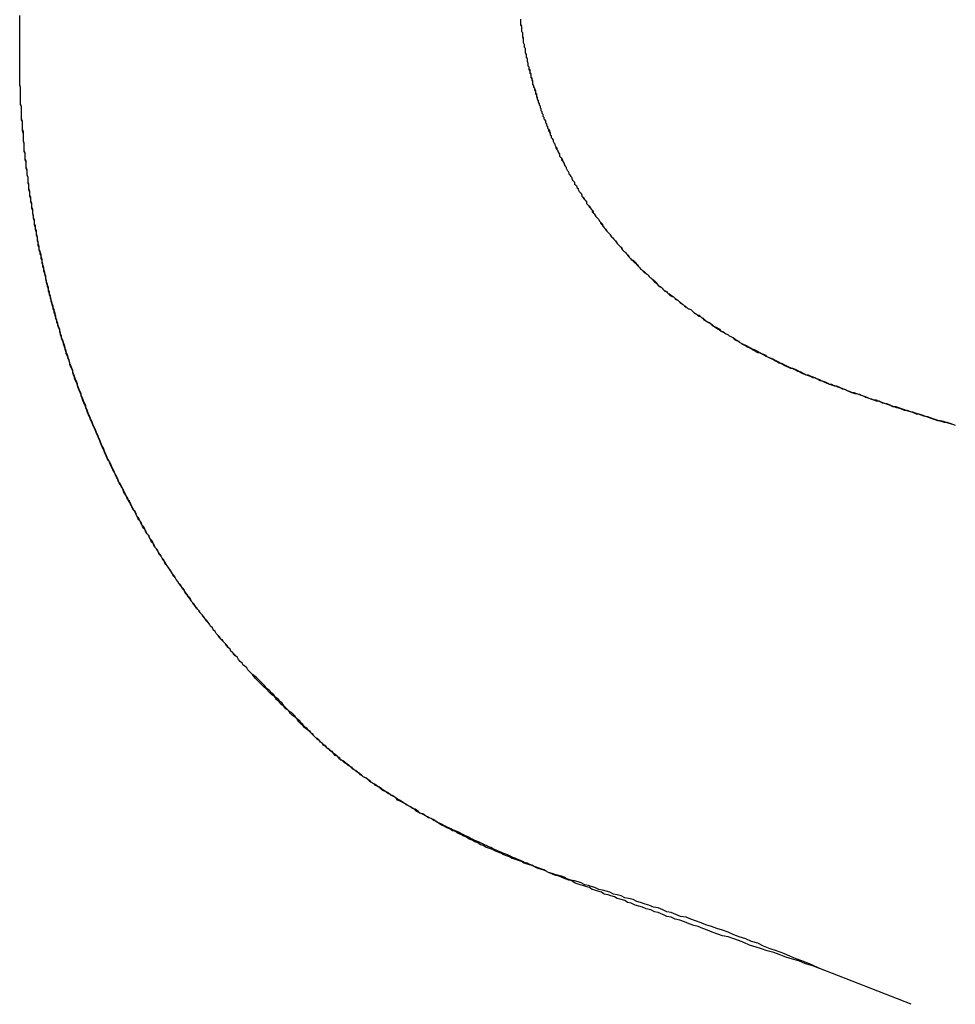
# Model space of a CAD drawing. Extents: x 214 to 2899, y -429 to 1714.
# Tile 51 of 80: x 1049.61 to 1050.61, y 585.23 to 586.29. Entities that reach past the tile are written whole.
import ezdxf

# ---------------------------------------------------------------- set-up
doc = ezdxf.new("R2010")
doc.units = 0
doc.linetypes.add('DURCHGEHEND', pattern=[0])
doc.layers.add('KF_PASSIO_SUB_12_FRONT', color=7, linetype='DURCHGEHEND')

# ---------------------------------------------------------------- blocks, each defined once
blk = doc.blocks.new('KF_PASSIO_SUB_12_FRONT')
at = {"layer": 'KF_PASSIO_SUB_12_FRONT'}
blk.add_line((-174.2042, -297.8945), (-174.3034, -297.8556), dxfattribs=at)
blk.add_line((-174.2042, -297.8945), (-174.3034, -297.8556), dxfattribs=at)
for points in [[(-175.162, -296.864, 0), (-175.162, -296.858, 0), (-175.162, -296.851, 0), (-175.162, -296.845, 0), (-175.162, -296.839, 0), (-175.162, -296.832, 0)], [(-175.162, -296.864, 0), (-175.162, -296.858, 0), (-175.162, -296.852, 0), (-175.162, -296.845, 0), (-175.162, -296.839, 0), (-175.162, -296.833, 0)], [(-174.624, -296.836, 0), (-174.624, -296.838, 0), (-174.624, -296.839, 0), (-174.624, -296.841, 0), (-174.623, -296.843, 0), (-174.623, -296.844, 0), (-174.623, -296.846, 0), (-174.623, -296.847, 0), (-174.623, -296.849, 0), (-174.622, -296.85, 0), (-174.622, -296.852, 0), (-174.622, -296.853, 0), (-174.622, -296.855, 0), (-174.621, -296.857, 0), (-174.621, -296.858, 0), (-174.621, -296.86, 0), (-174.621, -296.861, 0), (-174.62, -296.863, 0), (-174.62, -296.864, 0), (-174.62, -296.866, 0), (-174.619, -296.867, 0), (-174.619, -296.869, 0), (-174.619, -296.871, 0), (-174.619, -296.872, 0), (-174.618, -296.874, 0), (-174.618, -296.875, 0), (-174.618, -296.877, 0), (-174.617, -296.878, 0), (-174.617, -296.88, 0), (-174.617, -296.881, 0), (-174.616, -296.883, 0), (-174.616, -296.884, 0), (-174.616, -296.886, 0), (-174.615, -296.887, 0), (-174.615, -296.889, 0), (-174.614, -296.89, 0), (-174.614, -296.892, 0), (-174.614, -296.894, 0), (-174.613, -296.895, 0), (-174.613, -296.897, 0), (-174.613, -296.898, 0), (-174.612, -296.9, 0), (-174.612, -296.901, 0), (-174.611, -296.903, 0), (-174.611, -296.904, 0), (-174.611, -296.906, 0), (-174.61, -296.907, 0), (-174.61, -296.909, 0), (-174.609, -296.91, 0), (-174.609, -296.912, 0), (-174.608, -296.913, 0), (-174.608, -296.915, 0), (-174.607, -296.916, 0), (-174.607, -296.918, 0), (-174.607, -296.919, 0), (-174.606, -296.921, 0), (-174.606, -296.922, 0), (-174.605, -296.924, 0), (-174.605, -296.925, 0), (-174.604, -296.927, 0), (-174.604, -296.928, 0), (-174.603, -296.929, 0), (-174.603, -296.931, 0), (-174.602, -296.932, 0), (-174.602, -296.934, 0), (-174.601, -296.935, 0), (-174.601, -296.937, 0), (-174.6, -296.938, 0), (-174.6, -296.94, 0), (-174.599, -296.941, 0), (-174.599, -296.943, 0), (-174.598, -296.944, 0), (-174.597, -296.946, 0), (-174.597, -296.947, 0), (-174.596, -296.949, 0), (-174.596, -296.95, 0), (-174.595, -296.951, 0), (-174.595, -296.953, 0), (-174.594, -296.954, 0), (-174.593, -296.956, 0), (-174.593, -296.957, 0), (-174.592, -296.959, 0), (-174.592, -296.96, 0), (-174.591, -296.961, 0), (-174.591, -296.963, 0), (-174.59, -296.964, 0), (-174.589, -296.966, 0), (-174.589, -296.967, 0), (-174.588, -296.969, 0), (-174.587, -296.97, 0), (-174.587, -296.971, 0), (-174.586, -296.973, 0), (-174.585, -296.974, 0), (-174.585, -296.976, 0), (-174.584, -296.977, 0), (-174.584, -296.978, 0), (-174.583, -296.98, 0), (-174.582, -296.981, 0), (-174.582, -296.983, 0), (-174.581, -296.984, 0), (-174.58, -296.985, 0), (-174.579, -296.987, 0), (-174.579, -296.988, 0), (-174.578, -296.99, 0), (-174.577, -296.991, 0), (-174.577, -296.992, 0), (-174.576, -296.994, 0), (-174.575, -296.995, 0), (-174.575, -296.996, 0), (-174.574, -296.998, 0), (-174.573, -296.999, 0), (-174.572, -297.001, 0), (-174.572, -297.002, 0), (-174.571, -297.003, 0), (-174.57, -297.005, 0), (-174.569, -297.006, 0), (-174.569, -297.007, 0), (-174.568, -297.009, 0), (-174.567, -297.01, 0), (-174.566, -297.011, 0), (-174.566, -297.013, 0), (-174.565, -297.014, 0), (-174.564, -297.015, 0), (-174.563, -297.017, 0), (-174.562, -297.018, 0), (-174.562, -297.019, 0), (-174.561, -297.021, 0), (-174.56, -297.022, 0), (-174.559, -297.023, 0), (-174.558, -297.025, 0), (-174.558, -297.026, 0), (-174.557, -297.027, 0), (-174.556, -297.028, 0), (-174.555, -297.03, 0), (-174.554, -297.031, 0), (-174.553, -297.032, 0), (-174.553, -297.034, 0), (-174.552, -297.035, 0), (-174.551, -297.036, 0), (-174.55, -297.037, 0), (-174.549, -297.039, 0), (-174.548, -297.04, 0), (-174.547, -297.041, 0), (-174.547, -297.043, 0), (-174.546, -297.044, 0), (-174.545, -297.045, 0), (-174.544, -297.046, 0), (-174.543, -297.048, 0), (-174.542, -297.049, 0), (-174.541, -297.05, 0), (-174.54, -297.051, 0), (-174.539, -297.053, 0), (-174.538, -297.054, 0), (-174.538, -297.055, 0), (-174.537, -297.056, 0), (-174.536, -297.057, 0), (-174.535, -297.059, 0), (-174.534, -297.06, 0), (-174.533, -297.061, 0), (-174.532, -297.062, 0), (-174.531, -297.064, 0), (-174.53, -297.065, 0), (-174.529, -297.066, 0), (-174.528, -297.067, 0), (-174.527, -297.068, 0), (-174.526, -297.07, 0), (-174.525, -297.071, 0), (-174.524, -297.072, 0), (-174.523, -297.073, 0), (-174.522, -297.074, 0), (-174.521, -297.075, 0), (-174.52, -297.077, 0), (-174.519, -297.078, 0), (-174.518, -297.079, 0), (-174.517, -297.08, 0), (-174.516, -297.081, 0), (-174.515, -297.082, 0), (-174.514, -297.084, 0), (-174.513, -297.085, 0), (-174.512, -297.086, 0), (-174.511, -297.087, 0), (-174.51, -297.088, 0), (-174.509, -297.089, 0), (-174.508, -297.09, 0), (-174.507, -297.092, 0), (-174.506, -297.093, 0), (-174.505, -297.094, 0), (-174.504, -297.095, 0), (-174.503, -297.096, 0), (-174.502, -297.097, 0), (-174.5, -297.098, 0), (-174.499, -297.099, 0), (-174.498, -297.1, 0), (-174.497, -297.102, 0), (-174.496, -297.103, 0), (-174.495, -297.104, 0), (-174.494, -297.105, 0), (-174.493, -297.106, 0), (-174.492, -297.107, 0), (-174.491, -297.108, 0), (-174.489, -297.109, 0), (-174.488, -297.11, 0), (-174.487, -297.111, 0), (-174.486, -297.112, 0), (-174.485, -297.113, 0), (-174.484, -297.114, 0), (-174.483, -297.115, 0), (-174.481, -297.116, 0), (-174.48, -297.117, 0), (-174.479, -297.118, 0), (-174.478, -297.119, 0), (-174.477, -297.121, 0), (-174.476, -297.122, 0), (-174.475, -297.123, 0), (-174.473, -297.124, 0), (-174.472, -297.125, 0), (-174.471, -297.126, 0), (-174.47, -297.127, 0), (-174.469, -297.128, 0), (-174.467, -297.129, 0), (-174.466, -297.13, 0), (-174.465, -297.131, 0), (-174.464, -297.131, 0), (-174.463, -297.132, 0), (-174.461, -297.133, 0), (-174.46, -297.134, 0), (-174.459, -297.135, 0), (-174.458, -297.136, 0), (-174.457, -297.137, 0), (-174.455, -297.138, 0), (-174.454, -297.139, 0), (-174.453, -297.14, 0), (-174.452, -297.141, 0), (-174.45, -297.142, 0), (-174.449, -297.143, 0), (-174.448, -297.144, 0), (-174.447, -297.145, 0), (-174.445, -297.146, 0), (-174.444, -297.147, 0), (-174.443, -297.147, 0), (-174.441, -297.148, 0), (-174.44, -297.149, 0), (-174.439, -297.15, 0), (-174.438, -297.151, 0), (-174.436, -297.152, 0), (-174.435, -297.153, 0), (-174.434, -297.154, 0), (-174.432, -297.154, 0), (-174.431, -297.155, 0), (-174.43, -297.156, 0)], [(-174.624, -296.836, 0), (-174.624, -296.838, 0), (-174.624, -296.839, 0), (-174.624, -296.841, 0), (-174.624, -296.842, 0), (-174.623, -296.844, 0), (-174.623, -296.845, 0), (-174.623, -296.847, 0), (-174.623, -296.849, 0), (-174.622, -296.85, 0), (-174.622, -296.852, 0), (-174.622, -296.853, 0), (-174.622, -296.855, 0), (-174.621, -296.856, 0), (-174.621, -296.858, 0), (-174.621, -296.859, 0), (-174.621, -296.861, 0), (-174.62, -296.863, 0), (-174.62, -296.864, 0), (-174.62, -296.866, 0), (-174.619, -296.867, 0), (-174.619, -296.869, 0), (-174.619, -296.87, 0), (-174.619, -296.872, 0), (-174.618, -296.873, 0), (-174.618, -296.875, 0), (-174.618, -296.876, 0), (-174.617, -296.878, 0), (-174.617, -296.88, 0), (-174.617, -296.881, 0), (-174.616, -296.883, 0), (-174.616, -296.884, 0), (-174.616, -296.886, 0), (-174.615, -296.887, 0), (-174.615, -296.889, 0), (-174.615, -296.89, 0), (-174.614, -296.892, 0), (-174.614, -296.893, 0), (-174.613, -296.895, 0), (-174.613, -296.896, 0), (-174.613, -296.898, 0), (-174.612, -296.899, 0), (-174.612, -296.901, 0), (-174.611, -296.902, 0), (-174.611, -296.904, 0), (-174.611, -296.905, 0), (-174.61, -296.907, 0), (-174.61, -296.908, 0), (-174.609, -296.91, 0), (-174.609, -296.911, 0), (-174.608, -296.913, 0), (-174.608, -296.914, 0), (-174.608, -296.916, 0), (-174.607, -296.917, 0), (-174.607, -296.919, 0), (-174.606, -296.92, 0), (-174.606, -296.922, 0), (-174.605, -296.923, 0), (-174.605, -296.925, 0), (-174.604, -296.926, 0), (-174.604, -296.928, 0), (-174.603, -296.929, 0), (-174.603, -296.931, 0), (-174.602, -296.932, 0), (-174.602, -296.934, 0), (-174.601, -296.935, 0), (-174.601, -296.937, 0), (-174.6, -296.938, 0), (-174.6, -296.94, 0), (-174.599, -296.941, 0), (-174.599, -296.943, 0), (-174.598, -296.944, 0), (-174.597, -296.945, 0), (-174.597, -296.947, 0), (-174.596, -296.948, 0), (-174.596, -296.95, 0), (-174.595, -296.951, 0), (-174.595, -296.953, 0), (-174.594, -296.954, 0), (-174.594, -296.956, 0), (-174.593, -296.957, 0), (-174.592, -296.958, 0), (-174.592, -296.96, 0), (-174.591, -296.961, 0), (-174.591, -296.963, 0), (-174.59, -296.964, 0), (-174.589, -296.966, 0), (-174.589, -296.967, 0), (-174.588, -296.969, 0), (-174.587, -296.97, 0), (-174.587, -296.971, 0), (-174.586, -296.973, 0), (-174.586, -296.974, 0), (-174.585, -296.976, 0), (-174.584, -296.977, 0), (-174.584, -296.978, 0), (-174.583, -296.98, 0), (-174.582, -296.981, 0), (-174.582, -296.983, 0), (-174.581, -296.984, 0), (-174.58, -296.985, 0), (-174.58, -296.987, 0), (-174.579, -296.988, 0), (-174.578, -296.99, 0), (-174.577, -296.991, 0), (-174.577, -296.992, 0), (-174.576, -296.994, 0), (-174.575, -296.995, 0), (-174.575, -296.996, 0), (-174.574, -296.998, 0), (-174.573, -296.999, 0), (-174.572, -297.001, 0), (-174.572, -297.002, 0), (-174.571, -297.003, 0), (-174.57, -297.005, 0), (-174.569, -297.006, 0), (-174.569, -297.007, 0), (-174.568, -297.009, 0), (-174.567, -297.01, 0), (-174.566, -297.011, 0), (-174.566, -297.013, 0), (-174.565, -297.014, 0), (-174.564, -297.015, 0), (-174.563, -297.017, 0), (-174.562, -297.018, 0), (-174.562, -297.019, 0), (-174.561, -297.021, 0), (-174.56, -297.022, 0), (-174.559, -297.023, 0), (-174.558, -297.025, 0), (-174.558, -297.026, 0), (-174.557, -297.027, 0), (-174.556, -297.029, 0), (-174.555, -297.03, 0), (-174.554, -297.031, 0), (-174.553, -297.032, 0), (-174.553, -297.034, 0), (-174.552, -297.035, 0), (-174.551, -297.036, 0), (-174.55, -297.038, 0), (-174.549, -297.039, 0), (-174.548, -297.04, 0), (-174.547, -297.041, 0), (-174.546, -297.043, 0), (-174.546, -297.044, 0), (-174.545, -297.045, 0), (-174.544, -297.046, 0), (-174.543, -297.048, 0), (-174.542, -297.049, 0), (-174.541, -297.05, 0), (-174.54, -297.051, 0), (-174.539, -297.053, 0), (-174.538, -297.054, 0), (-174.537, -297.055, 0), (-174.536, -297.056, 0), (-174.536, -297.058, 0), (-174.535, -297.059, 0), (-174.534, -297.06, 0), (-174.533, -297.061, 0), (-174.532, -297.063, 0), (-174.531, -297.064, 0), (-174.53, -297.065, 0), (-174.529, -297.066, 0), (-174.528, -297.067, 0), (-174.527, -297.069, 0), (-174.526, -297.07, 0), (-174.525, -297.071, 0), (-174.524, -297.072, 0), (-174.523, -297.073, 0), (-174.522, -297.074, 0), (-174.521, -297.076, 0), (-174.52, -297.077, 0), (-174.519, -297.078, 0), (-174.518, -297.079, 0), (-174.517, -297.08, 0), (-174.516, -297.081, 0), (-174.515, -297.083, 0), (-174.514, -297.084, 0), (-174.513, -297.085, 0), (-174.512, -297.086, 0), (-174.511, -297.087, 0), (-174.51, -297.088, 0), (-174.509, -297.089, 0), (-174.508, -297.091, 0), (-174.507, -297.092, 0), (-174.506, -297.093, 0), (-174.505, -297.094, 0), (-174.503, -297.095, 0), (-174.502, -297.096, 0), (-174.501, -297.097, 0), (-174.5, -297.098, 0), (-174.499, -297.1, 0), (-174.498, -297.101, 0), (-174.497, -297.102, 0), (-174.496, -297.103, 0), (-174.495, -297.104, 0), (-174.494, -297.105, 0), (-174.493, -297.106, 0), (-174.491, -297.107, 0), (-174.49, -297.108, 0), (-174.489, -297.109, 0), (-174.488, -297.11, 0), (-174.487, -297.111, 0), (-174.486, -297.112, 0), (-174.485, -297.113, 0), (-174.484, -297.114, 0), (-174.482, -297.116, 0), (-174.481, -297.117, 0), (-174.48, -297.118, 0), (-174.479, -297.119, 0), (-174.478, -297.12, 0), (-174.477, -297.121, 0), (-174.476, -297.122, 0), (-174.474, -297.123, 0), (-174.473, -297.124, 0), (-174.472, -297.125, 0), (-174.471, -297.126, 0), (-174.47, -297.127, 0), (-174.468, -297.128, 0), (-174.467, -297.129, 0), (-174.466, -297.13, 0), (-174.465, -297.131, 0), (-174.464, -297.132, 0), (-174.462, -297.133, 0), (-174.461, -297.134, 0), (-174.46, -297.134, 0), (-174.459, -297.135, 0), (-174.458, -297.136, 0), (-174.456, -297.137, 0), (-174.455, -297.138, 0), (-174.454, -297.139, 0), (-174.453, -297.14, 0), (-174.451, -297.141, 0), (-174.45, -297.142, 0), (-174.449, -297.143, 0), (-174.448, -297.144, 0), (-174.446, -297.145, 0), (-174.445, -297.146, 0), (-174.444, -297.147, 0), (-174.443, -297.147, 0), (-174.441, -297.148, 0), (-174.44, -297.149, 0), (-174.439, -297.15, 0), (-174.438, -297.151, 0), (-174.436, -297.152, 0), (-174.435, -297.153, 0), (-174.434, -297.154, 0), (-174.432, -297.155, 0), (-174.431, -297.155, 0), (-174.43, -297.156, 0)], [(-174.915, -297.537, 0), (-174.917, -297.535, 0), (-174.918, -297.533, 0), (-174.92, -297.531, 0), (-174.922, -297.53, 0), (-174.923, -297.528, 0), (-174.925, -297.526, 0), (-174.927, -297.524, 0), (-174.928, -297.522, 0), (-174.93, -297.52, 0), (-174.931, -297.519, 0), (-174.933, -297.517, 0), (-174.935, -297.515, 0), (-174.936, -297.513, 0), (-174.938, -297.511, 0), (-174.939, -297.509, 0), (-174.941, -297.507, 0), (-174.943, -297.505, 0), (-174.944, -297.504, 0), (-174.946, -297.502, 0), (-174.947, -297.5, 0), (-174.949, -297.498, 0), (-174.951, -297.496, 0), (-174.952, -297.494, 0), (-174.954, -297.492, 0), (-174.955, -297.49, 0), (-174.957, -297.488, 0), (-174.958, -297.486, 0), (-174.96, -297.484, 0), (-174.961, -297.482, 0), (-174.963, -297.48, 0), (-174.964, -297.478, 0), (-174.966, -297.476, 0), (-174.967, -297.475, 0), (-174.969, -297.473, 0), (-174.97, -297.471, 0), (-174.972, -297.469, 0), (-174.973, -297.467, 0), (-174.975, -297.465, 0), (-174.976, -297.463, 0), (-174.978, -297.461, 0), (-174.979, -297.459, 0), (-174.981, -297.457, 0), (-174.982, -297.455, 0), (-174.984, -297.453, 0), (-174.985, -297.451, 0), (-174.986, -297.448, 0), (-174.988, -297.446, 0), (-174.989, -297.444, 0), (-174.991, -297.442, 0), (-174.992, -297.44, 0), (-174.994, -297.438, 0), (-174.995, -297.436, 0), (-174.996, -297.434, 0), (-174.998, -297.432, 0), (-174.999, -297.43, 0), (-175, -297.428, 0), (-175.002, -297.426, 0), (-175.003, -297.424, 0), (-175.005, -297.422, 0), (-175.006, -297.42, 0), (-175.007, -297.417, 0), (-175.009, -297.415, 0), (-175.01, -297.413, 0), (-175.011, -297.411, 0), (-175.013, -297.409, 0), (-175.014, -297.407, 0), (-175.015, -297.405, 0), (-175.017, -297.403, 0), (-175.018, -297.401, 0), (-175.019, -297.398, 0), (-175.02, -297.396, 0), (-175.022, -297.394, 0), (-175.023, -297.392, 0), (-175.024, -297.39, 0), (-175.026, -297.388, 0), (-175.027, -297.386, 0), (-175.028, -297.383, 0), (-175.029, -297.381, 0), (-175.031, -297.379, 0), (-175.032, -297.377, 0), (-175.033, -297.375, 0), (-175.034, -297.372, 0), (-175.036, -297.37, 0), (-175.037, -297.368, 0), (-175.038, -297.366, 0), (-175.039, -297.364, 0), (-175.04, -297.362, 0), (-175.042, -297.359, 0), (-175.043, -297.357, 0), (-175.044, -297.355, 0), (-175.045, -297.353, 0), (-175.046, -297.35, 0), (-175.048, -297.348, 0), (-175.049, -297.346, 0), (-175.05, -297.344, 0), (-175.051, -297.342, 0), (-175.052, -297.339, 0), (-175.053, -297.337, 0), (-175.054, -297.335, 0), (-175.056, -297.333, 0), (-175.057, -297.33, 0), (-175.058, -297.328, 0), (-175.059, -297.326, 0), (-175.06, -297.323, 0), (-175.061, -297.321, 0), (-175.062, -297.319, 0), (-175.063, -297.317, 0), (-175.064, -297.314, 0), (-175.065, -297.312, 0), (-175.067, -297.31, 0), (-175.068, -297.308, 0), (-175.069, -297.305, 0), (-175.07, -297.303, 0), (-175.071, -297.301, 0), (-175.072, -297.298, 0), (-175.073, -297.296, 0), (-175.074, -297.294, 0), (-175.075, -297.291, 0), (-175.076, -297.289, 0), (-175.077, -297.287, 0), (-175.078, -297.284, 0), (-175.079, -297.282, 0), (-175.08, -297.28, 0), (-175.081, -297.277, 0), (-175.082, -297.275, 0), (-175.083, -297.273, 0), (-175.084, -297.27, 0), (-175.085, -297.268, 0), (-175.086, -297.266, 0), (-175.087, -297.263, 0), (-175.088, -297.261, 0), (-175.089, -297.259, 0), (-175.09, -297.256, 0), (-175.091, -297.254, 0), (-175.091, -297.251, 0), (-175.092, -297.249, 0), (-175.093, -297.247, 0), (-175.094, -297.244, 0), (-175.095, -297.242, 0), (-175.096, -297.24, 0), (-175.097, -297.237, 0), (-175.098, -297.235, 0), (-175.099, -297.232, 0), (-175.1, -297.23, 0), (-175.1, -297.228, 0), (-175.101, -297.225, 0), (-175.102, -297.223, 0), (-175.103, -297.22, 0), (-175.104, -297.218, 0), (-175.105, -297.216, 0), (-175.105, -297.213, 0), (-175.106, -297.211, 0), (-175.107, -297.208, 0), (-175.108, -297.206, 0), (-175.109, -297.203, 0), (-175.11, -297.201, 0), (-175.11, -297.199, 0), (-175.111, -297.196, 0), (-175.112, -297.194, 0), (-175.113, -297.191, 0), (-175.113, -297.189, 0), (-175.114, -297.186, 0), (-175.115, -297.184, 0), (-175.116, -297.181, 0), (-175.117, -297.179, 0), (-175.117, -297.176, 0), (-175.118, -297.174, 0), (-175.119, -297.172, 0), (-175.119, -297.169, 0), (-175.12, -297.167, 0), (-175.121, -297.164, 0), (-175.122, -297.162, 0), (-175.122, -297.159, 0), (-175.123, -297.157, 0), (-175.124, -297.154, 0), (-175.124, -297.152, 0), (-175.125, -297.149, 0), (-175.126, -297.147, 0), (-175.126, -297.144, 0), (-175.127, -297.142, 0), (-175.128, -297.139, 0), (-175.128, -297.137, 0), (-175.129, -297.134, 0), (-175.13, -297.132, 0), (-175.13, -297.129, 0), (-175.131, -297.127, 0), (-175.131, -297.124, 0), (-175.132, -297.122, 0), (-175.133, -297.119, 0), (-175.133, -297.117, 0), (-175.134, -297.114, 0), (-175.134, -297.112, 0), (-175.135, -297.109, 0), (-175.136, -297.107, 0), (-175.136, -297.104, 0), (-175.137, -297.102, 0), (-175.137, -297.099, 0), (-175.138, -297.096, 0), (-175.138, -297.094, 0), (-175.139, -297.091, 0), (-175.139, -297.089, 0), (-175.14, -297.086, 0), (-175.141, -297.084, 0), (-175.141, -297.081, 0), (-175.142, -297.079, 0), (-175.142, -297.076, 0), (-175.143, -297.074, 0), (-175.143, -297.071, 0), (-175.144, -297.068, 0), (-175.144, -297.066, 0), (-175.144, -297.063, 0), (-175.145, -297.061, 0), (-175.145, -297.058, 0), (-175.146, -297.056, 0), (-175.146, -297.053, 0), (-175.147, -297.05, 0), (-175.147, -297.048, 0), (-175.148, -297.045, 0), (-175.148, -297.043, 0), (-175.148, -297.04, 0), (-175.149, -297.038, 0), (-175.149, -297.035, 0), (-175.15, -297.032, 0), (-175.15, -297.03, 0), (-175.15, -297.027, 0), (-175.151, -297.025, 0), (-175.151, -297.022, 0), (-175.152, -297.019, 0), (-175.152, -297.017, 0), (-175.152, -297.014, 0), (-175.153, -297.012, 0), (-175.153, -297.009, 0), (-175.153, -297.006, 0), (-175.154, -297.004, 0), (-175.154, -297.001, 0), (-175.154, -296.999, 0), (-175.155, -296.996, 0), (-175.155, -296.993, 0), (-175.155, -296.991, 0), (-175.155, -296.988, 0), (-175.156, -296.986, 0), (-175.156, -296.983, 0), (-175.156, -296.98, 0), (-175.157, -296.978, 0), (-175.157, -296.975, 0), (-175.157, -296.973, 0), (-175.157, -296.97, 0), (-175.158, -296.967, 0), (-175.158, -296.965, 0), (-175.158, -296.962, 0), (-175.158, -296.959, 0), (-175.158, -296.957, 0), (-175.159, -296.954, 0), (-175.159, -296.952, 0), (-175.159, -296.949, 0), (-175.159, -296.946, 0), (-175.16, -296.944, 0), (-175.16, -296.941, 0), (-175.16, -296.938, 0), (-175.16, -296.936, 0), (-175.16, -296.933, 0), (-175.16, -296.93, 0), (-175.161, -296.928, 0), (-175.161, -296.925, 0), (-175.161, -296.922, 0), (-175.161, -296.92, 0), (-175.161, -296.917, 0), (-175.161, -296.915, 0), (-175.161, -296.912, 0), (-175.161, -296.909, 0), (-175.162, -296.907, 0), (-175.162, -296.904, 0), (-175.162, -296.901, 0), (-175.162, -296.899, 0), (-175.162, -296.896, 0), (-175.162, -296.893, 0), (-175.162, -296.891, 0), (-175.162, -296.888, 0), (-175.162, -296.885, 0), (-175.162, -296.883, 0), (-175.162, -296.88, 0), (-175.162, -296.877, 0), (-175.162, -296.875, 0), (-175.162, -296.872, 0), (-175.162, -296.869, 0), (-175.162, -296.867, 0), (-175.162, -296.864, 0)], [(-174.915, -297.537, 0), (-174.917, -297.535, 0), (-174.918, -297.533, 0), (-174.92, -297.531, 0), (-174.922, -297.53, 0), (-174.923, -297.528, 0), (-174.925, -297.526, 0), (-174.927, -297.524, 0), (-174.928, -297.522, 0), (-174.93, -297.52, 0), (-174.932, -297.519, 0), (-174.933, -297.517, 0), (-174.935, -297.515, 0), (-174.936, -297.513, 0), (-174.938, -297.511, 0), (-174.94, -297.509, 0), (-174.941, -297.507, 0), (-174.943, -297.505, 0), (-174.944, -297.503, 0), (-174.946, -297.502, 0), (-174.948, -297.5, 0), (-174.949, -297.498, 0), (-174.951, -297.496, 0), (-174.952, -297.494, 0), (-174.954, -297.492, 0), (-174.955, -297.49, 0), (-174.957, -297.488, 0), (-174.958, -297.486, 0), (-174.96, -297.484, 0), (-174.962, -297.482, 0), (-174.963, -297.48, 0), (-174.965, -297.478, 0), (-174.966, -297.476, 0), (-174.968, -297.474, 0), (-174.969, -297.472, 0), (-174.971, -297.47, 0), (-174.972, -297.468, 0), (-174.974, -297.466, 0), (-174.975, -297.464, 0), (-174.977, -297.462, 0), (-174.978, -297.46, 0), (-174.979, -297.458, 0), (-174.981, -297.456, 0), (-174.982, -297.454, 0), (-174.984, -297.452, 0), (-174.985, -297.45, 0), (-174.987, -297.448, 0), (-174.988, -297.446, 0), (-174.99, -297.444, 0), (-174.991, -297.442, 0), (-174.992, -297.44, 0), (-174.994, -297.438, 0), (-174.995, -297.436, 0), (-174.997, -297.434, 0), (-174.998, -297.432, 0), (-174.999, -297.43, 0), (-175.001, -297.427, 0), (-175.002, -297.425, 0), (-175.004, -297.423, 0), (-175.005, -297.421, 0), (-175.006, -297.419, 0), (-175.008, -297.417, 0), (-175.009, -297.415, 0), (-175.01, -297.413, 0), (-175.012, -297.411, 0), (-175.013, -297.409, 0), (-175.014, -297.406, 0), (-175.016, -297.404, 0), (-175.017, -297.402, 0), (-175.018, -297.4, 0), (-175.02, -297.398, 0), (-175.021, -297.396, 0), (-175.022, -297.394, 0), (-175.023, -297.391, 0), (-175.025, -297.389, 0), (-175.026, -297.387, 0), (-175.027, -297.385, 0), (-175.029, -297.383, 0), (-175.03, -297.381, 0), (-175.031, -297.378, 0), (-175.032, -297.376, 0), (-175.034, -297.374, 0), (-175.035, -297.372, 0), (-175.036, -297.37, 0), (-175.037, -297.367, 0), (-175.038, -297.365, 0), (-175.04, -297.363, 0), (-175.041, -297.361, 0), (-175.042, -297.359, 0), (-175.043, -297.356, 0), (-175.044, -297.354, 0), (-175.046, -297.352, 0), (-175.047, -297.35, 0), (-175.048, -297.347, 0), (-175.049, -297.345, 0), (-175.05, -297.343, 0), (-175.051, -297.341, 0), (-175.053, -297.338, 0), (-175.054, -297.336, 0), (-175.055, -297.334, 0), (-175.056, -297.332, 0), (-175.057, -297.329, 0), (-175.058, -297.327, 0), (-175.059, -297.325, 0), (-175.06, -297.323, 0), (-175.062, -297.32, 0), (-175.063, -297.318, 0), (-175.064, -297.316, 0), (-175.065, -297.313, 0), (-175.066, -297.311, 0), (-175.067, -297.309, 0), (-175.068, -297.307, 0), (-175.069, -297.304, 0), (-175.07, -297.302, 0), (-175.071, -297.3, 0), (-175.072, -297.297, 0), (-175.073, -297.295, 0), (-175.074, -297.293, 0), (-175.075, -297.29, 0), (-175.076, -297.288, 0), (-175.077, -297.286, 0), (-175.078, -297.283, 0), (-175.079, -297.281, 0), (-175.08, -297.279, 0), (-175.081, -297.276, 0), (-175.082, -297.274, 0), (-175.083, -297.272, 0), (-175.084, -297.269, 0), (-175.085, -297.267, 0), (-175.086, -297.265, 0), (-175.087, -297.262, 0), (-175.088, -297.26, 0), (-175.089, -297.257, 0), (-175.09, -297.255, 0), (-175.091, -297.253, 0), (-175.092, -297.25, 0), (-175.093, -297.248, 0), (-175.094, -297.246, 0), (-175.095, -297.243, 0), (-175.096, -297.241, 0), (-175.096, -297.238, 0), (-175.097, -297.236, 0), (-175.098, -297.234, 0), (-175.099, -297.231, 0), (-175.1, -297.229, 0), (-175.101, -297.226, 0), (-175.102, -297.224, 0), (-175.103, -297.222, 0), (-175.103, -297.219, 0), (-175.104, -297.217, 0), (-175.105, -297.214, 0), (-175.106, -297.212, 0), (-175.107, -297.21, 0), (-175.108, -297.207, 0), (-175.108, -297.205, 0), (-175.109, -297.202, 0), (-175.11, -297.2, 0), (-175.111, -297.197, 0), (-175.112, -297.195, 0), (-175.112, -297.192, 0), (-175.113, -297.19, 0), (-175.114, -297.188, 0), (-175.115, -297.185, 0), (-175.115, -297.183, 0), (-175.116, -297.18, 0), (-175.117, -297.178, 0), (-175.118, -297.175, 0), (-175.118, -297.173, 0), (-175.119, -297.17, 0), (-175.12, -297.168, 0), (-175.121, -297.165, 0), (-175.121, -297.163, 0), (-175.122, -297.16, 0), (-175.123, -297.158, 0), (-175.123, -297.155, 0), (-175.124, -297.153, 0), (-175.125, -297.151, 0), (-175.125, -297.148, 0), (-175.126, -297.146, 0), (-175.127, -297.143, 0), (-175.127, -297.141, 0), (-175.128, -297.138, 0), (-175.129, -297.136, 0), (-175.129, -297.133, 0), (-175.13, -297.131, 0), (-175.131, -297.128, 0), (-175.131, -297.126, 0), (-175.132, -297.123, 0), (-175.132, -297.121, 0), (-175.133, -297.118, 0), (-175.134, -297.115, 0), (-175.134, -297.113, 0), (-175.135, -297.11, 0), (-175.135, -297.108, 0), (-175.136, -297.105, 0), (-175.136, -297.103, 0), (-175.137, -297.1, 0), (-175.138, -297.098, 0), (-175.138, -297.095, 0), (-175.139, -297.093, 0), (-175.139, -297.09, 0), (-175.14, -297.088, 0), (-175.14, -297.085, 0), (-175.141, -297.083, 0), (-175.141, -297.08, 0), (-175.142, -297.077, 0), (-175.142, -297.075, 0), (-175.143, -297.072, 0), (-175.143, -297.07, 0), (-175.144, -297.067, 0), (-175.144, -297.065, 0), (-175.145, -297.062, 0), (-175.145, -297.06, 0), (-175.146, -297.057, 0), (-175.146, -297.055, 0), (-175.146, -297.052, 0), (-175.147, -297.049, 0), (-175.147, -297.047, 0), (-175.148, -297.044, 0), (-175.148, -297.042, 0), (-175.149, -297.039, 0), (-175.149, -297.037, 0), (-175.149, -297.034, 0), (-175.15, -297.031, 0), (-175.15, -297.029, 0), (-175.151, -297.026, 0), (-175.151, -297.024, 0), (-175.151, -297.021, 0), (-175.152, -297.018, 0), (-175.152, -297.016, 0), (-175.152, -297.013, 0), (-175.153, -297.011, 0), (-175.153, -297.008, 0), (-175.153, -297.006, 0), (-175.154, -297.003, 0), (-175.154, -297, 0), (-175.154, -296.998, 0), (-175.155, -296.995, 0), (-175.155, -296.993, 0), (-175.155, -296.99, 0), (-175.156, -296.987, 0), (-175.156, -296.985, 0), (-175.156, -296.982, 0), (-175.156, -296.98, 0), (-175.157, -296.977, 0), (-175.157, -296.974, 0), (-175.157, -296.972, 0), (-175.157, -296.969, 0), (-175.158, -296.967, 0), (-175.158, -296.964, 0), (-175.158, -296.961, 0), (-175.158, -296.959, 0), (-175.159, -296.956, 0), (-175.159, -296.953, 0), (-175.159, -296.951, 0), (-175.159, -296.948, 0), (-175.159, -296.946, 0), (-175.16, -296.943, 0), (-175.16, -296.94, 0), (-175.16, -296.938, 0), (-175.16, -296.935, 0), (-175.16, -296.933, 0), (-175.16, -296.93, 0), (-175.161, -296.927, 0), (-175.161, -296.925, 0), (-175.161, -296.922, 0), (-175.161, -296.919, 0), (-175.161, -296.917, 0), (-175.161, -296.914, 0), (-175.161, -296.912, 0), (-175.161, -296.909, 0), (-175.162, -296.906, 0), (-175.162, -296.904, 0), (-175.162, -296.901, 0), (-175.162, -296.898, 0), (-175.162, -296.896, 0), (-175.162, -296.893, 0), (-175.162, -296.89, 0), (-175.162, -296.888, 0), (-175.162, -296.885, 0), (-175.162, -296.883, 0), (-175.162, -296.88, 0), (-175.162, -296.877, 0), (-175.162, -296.875, 0), (-175.162, -296.872, 0), (-175.162, -296.869, 0), (-175.162, -296.867, 0), (-175.162, -296.864, 0)], [(-174.43, -297.156, 0), (-174.428, -297.157, 0), (-174.427, -297.159, 0), (-174.425, -297.16, 0), (-174.423, -297.161, 0), (-174.422, -297.162, 0), (-174.42, -297.163, 0), (-174.418, -297.164, 0), (-174.417, -297.165, 0), (-174.415, -297.167, 0), (-174.413, -297.168, 0), (-174.412, -297.169, 0), (-174.41, -297.17, 0), (-174.408, -297.171, 0), (-174.406, -297.172, 0), (-174.405, -297.173, 0), (-174.403, -297.174, 0), (-174.401, -297.175, 0), (-174.4, -297.176, 0), (-174.398, -297.177, 0), (-174.396, -297.178, 0), (-174.394, -297.179, 0), (-174.393, -297.18, 0), (-174.391, -297.181, 0), (-174.389, -297.183, 0), (-174.387, -297.184, 0), (-174.386, -297.185, 0), (-174.384, -297.186, 0), (-174.382, -297.187, 0), (-174.38, -297.188, 0), (-174.378, -297.189, 0), (-174.376, -297.19, 0), (-174.375, -297.191, 0), (-174.373, -297.192, 0), (-174.371, -297.193, 0), (-174.369, -297.194, 0), (-174.367, -297.194, 0), (-174.365, -297.195, 0), (-174.363, -297.196, 0), (-174.361, -297.197, 0), (-174.36, -297.198, 0), (-174.358, -297.199, 0), (-174.356, -297.2, 0), (-174.354, -297.201, 0), (-174.352, -297.202, 0), (-174.35, -297.203, 0), (-174.348, -297.204, 0), (-174.346, -297.205, 0), (-174.344, -297.206, 0), (-174.342, -297.207, 0), (-174.34, -297.208, 0), (-174.338, -297.209, 0), (-174.336, -297.21, 0), (-174.334, -297.211, 0), (-174.332, -297.211, 0), (-174.329, -297.212, 0), (-174.327, -297.213, 0), (-174.325, -297.214, 0), (-174.323, -297.215, 0), (-174.321, -297.216, 0), (-174.319, -297.217, 0), (-174.317, -297.218, 0), (-174.314, -297.219, 0), (-174.312, -297.22, 0), (-174.31, -297.221, 0), (-174.308, -297.221, 0), (-174.306, -297.222, 0), (-174.303, -297.223, 0), (-174.301, -297.224, 0), (-174.299, -297.225, 0), (-174.296, -297.226, 0), (-174.294, -297.227, 0), (-174.292, -297.228, 0), (-174.289, -297.229, 0), (-174.287, -297.23, 0), (-174.285, -297.23, 0), (-174.282, -297.231, 0), (-174.28, -297.232, 0), (-174.277, -297.233, 0), (-174.275, -297.234, 0), (-174.273, -297.235, 0), (-174.27, -297.236, 0), (-174.268, -297.237, 0), (-174.265, -297.238, 0), (-174.263, -297.238, 0), (-174.26, -297.239, 0), (-174.258, -297.24, 0), (-174.255, -297.241, 0), (-174.252, -297.242, 0), (-174.25, -297.243, 0), (-174.247, -297.244, 0), (-174.245, -297.245, 0), (-174.242, -297.246, 0), (-174.239, -297.246, 0), (-174.237, -297.247, 0), (-174.234, -297.248, 0), (-174.231, -297.249, 0), (-174.228, -297.25, 0), (-174.226, -297.251, 0), (-174.223, -297.252, 0), (-174.22, -297.253, 0), (-174.217, -297.254, 0), (-174.214, -297.255, 0), (-174.212, -297.256, 0), (-174.209, -297.256, 0), (-174.206, -297.257, 0), (-174.203, -297.258, 0), (-174.2, -297.259, 0), (-174.197, -297.26, 0), (-174.194, -297.261, 0), (-174.191, -297.262, 0), (-174.188, -297.263, 0), (-174.185, -297.264, 0), (-174.182, -297.265, 0), (-174.179, -297.266, 0), (-174.176, -297.267, 0), (-174.173, -297.267, 0), (-174.17, -297.268, 0), (-174.167, -297.269, 0), (-174.164, -297.27, 0), (-174.16, -297.271, 0), (-174.157, -297.272, 0)], [(-174.43, -297.156, 0), (-174.428, -297.157, 0), (-174.426, -297.159, 0), (-174.425, -297.16, 0), (-174.423, -297.161, 0), (-174.421, -297.162, 0), (-174.419, -297.164, 0), (-174.418, -297.165, 0), (-174.416, -297.166, 0), (-174.414, -297.167, 0), (-174.412, -297.168, 0), (-174.41, -297.169, 0), (-174.409, -297.171, 0), (-174.407, -297.172, 0), (-174.405, -297.173, 0), (-174.403, -297.174, 0), (-174.401, -297.175, 0), (-174.4, -297.176, 0), (-174.398, -297.177, 0), (-174.396, -297.178, 0), (-174.394, -297.18, 0), (-174.392, -297.181, 0), (-174.39, -297.182, 0), (-174.389, -297.183, 0), (-174.387, -297.184, 0), (-174.385, -297.185, 0), (-174.383, -297.186, 0), (-174.381, -297.187, 0), (-174.379, -297.188, 0), (-174.377, -297.189, 0), (-174.375, -297.19, 0), (-174.373, -297.191, 0), (-174.371, -297.192, 0), (-174.369, -297.193, 0), (-174.367, -297.194, 0), (-174.365, -297.195, 0), (-174.364, -297.196, 0), (-174.362, -297.197, 0), (-174.36, -297.198, 0), (-174.358, -297.199, 0), (-174.355, -297.2, 0), (-174.353, -297.201, 0), (-174.351, -297.202, 0), (-174.349, -297.203, 0), (-174.347, -297.204, 0), (-174.345, -297.205, 0), (-174.343, -297.206, 0), (-174.341, -297.207, 0), (-174.339, -297.208, 0), (-174.337, -297.209, 0), (-174.335, -297.21, 0), (-174.333, -297.211, 0), (-174.33, -297.212, 0), (-174.328, -297.213, 0), (-174.326, -297.214, 0), (-174.324, -297.215, 0), (-174.322, -297.216, 0), (-174.32, -297.217, 0), (-174.317, -297.218, 0), (-174.315, -297.218, 0), (-174.313, -297.219, 0), (-174.311, -297.22, 0), (-174.308, -297.221, 0), (-174.306, -297.222, 0), (-174.304, -297.223, 0), (-174.302, -297.224, 0), (-174.299, -297.225, 0), (-174.297, -297.226, 0), (-174.295, -297.227, 0), (-174.292, -297.228, 0), (-174.29, -297.228, 0), (-174.288, -297.229, 0), (-174.285, -297.23, 0), (-174.283, -297.231, 0), (-174.28, -297.232, 0), (-174.278, -297.233, 0), (-174.275, -297.234, 0), (-174.273, -297.235, 0), (-174.271, -297.236, 0), (-174.268, -297.237, 0), (-174.266, -297.237, 0), (-174.263, -297.238, 0), (-174.261, -297.239, 0), (-174.258, -297.24, 0), (-174.255, -297.241, 0), (-174.253, -297.242, 0), (-174.25, -297.243, 0), (-174.248, -297.244, 0), (-174.245, -297.245, 0), (-174.242, -297.245, 0), (-174.24, -297.246, 0), (-174.237, -297.247, 0), (-174.235, -297.248, 0), (-174.232, -297.249, 0), (-174.229, -297.25, 0), (-174.226, -297.251, 0), (-174.224, -297.252, 0), (-174.221, -297.252, 0), (-174.218, -297.253, 0), (-174.216, -297.254, 0), (-174.213, -297.255, 0), (-174.21, -297.256, 0), (-174.207, -297.257, 0), (-174.204, -297.258, 0), (-174.201, -297.259, 0), (-174.199, -297.26, 0), (-174.196, -297.26, 0), (-174.193, -297.261, 0), (-174.19, -297.262, 0), (-174.187, -297.263, 0), (-174.184, -297.264, 0), (-174.181, -297.265, 0), (-174.178, -297.266, 0), (-174.175, -297.267, 0), (-174.172, -297.268, 0), (-174.169, -297.269, 0), (-174.166, -297.269, 0), (-174.163, -297.27, 0), (-174.16, -297.271, 0), (-174.157, -297.272, 0)], [(-174.303, -297.856, 0), (-174.311, -297.853, 0), (-174.318, -297.851, 0), (-174.325, -297.848, 0), (-174.332, -297.846, 0), (-174.339, -297.844, 0), (-174.346, -297.841, 0), (-174.352, -297.839, 0), (-174.359, -297.837, 0), (-174.365, -297.835, 0), (-174.371, -297.833, 0), (-174.378, -297.831, 0), (-174.384, -297.828, 0), (-174.39, -297.826, 0), (-174.395, -297.824, 0), (-174.401, -297.822, 0), (-174.407, -297.821, 0), (-174.412, -297.819, 0), (-174.418, -297.817, 0), (-174.423, -297.815, 0), (-174.428, -297.813, 0), (-174.433, -297.811, 0), (-174.438, -297.81, 0), (-174.443, -297.808, 0), (-174.448, -297.806, 0), (-174.453, -297.804, 0), (-174.458, -297.803, 0), (-174.462, -297.801, 0), (-174.467, -297.8, 0), (-174.471, -297.798, 0), (-174.476, -297.796, 0), (-174.48, -297.795, 0), (-174.484, -297.793, 0), (-174.489, -297.792, 0), (-174.493, -297.79, 0), (-174.497, -297.789, 0), (-174.501, -297.788, 0), (-174.505, -297.786, 0), (-174.509, -297.785, 0), (-174.512, -297.783, 0), (-174.516, -297.782, 0), (-174.52, -297.781, 0), (-174.523, -297.779, 0), (-174.527, -297.778, 0), (-174.53, -297.777, 0), (-174.534, -297.776, 0), (-174.537, -297.774, 0), (-174.541, -297.773, 0), (-174.544, -297.772, 0), (-174.547, -297.771, 0), (-174.55, -297.769, 0), (-174.554, -297.768, 0), (-174.557, -297.767, 0), (-174.56, -297.766, 0), (-174.563, -297.765, 0), (-174.566, -297.764, 0), (-174.569, -297.762, 0), (-174.572, -297.761, 0), (-174.575, -297.76, 0), (-174.578, -297.759, 0), (-174.58, -297.758, 0), (-174.583, -297.757, 0), (-174.586, -297.756, 0), (-174.589, -297.755, 0), (-174.591, -297.754, 0), (-174.594, -297.753, 0), (-174.597, -297.751, 0), (-174.599, -297.75, 0), (-174.602, -297.749, 0), (-174.605, -297.748, 0), (-174.607, -297.747, 0), (-174.61, -297.746, 0), (-174.612, -297.745, 0), (-174.615, -297.744, 0), (-174.617, -297.743, 0), (-174.62, -297.742, 0), (-174.622, -297.741, 0), (-174.624, -297.74, 0), (-174.627, -297.739, 0), (-174.629, -297.738, 0), (-174.631, -297.737, 0), (-174.634, -297.736, 0), (-174.636, -297.735, 0), (-174.638, -297.734, 0), (-174.641, -297.733, 0), (-174.643, -297.732, 0), (-174.645, -297.731, 0), (-174.648, -297.73, 0), (-174.65, -297.729, 0), (-174.652, -297.728, 0), (-174.654, -297.727, 0), (-174.656, -297.726, 0), (-174.659, -297.725, 0), (-174.661, -297.724, 0), (-174.663, -297.723, 0), (-174.665, -297.722, 0), (-174.667, -297.721, 0), (-174.669, -297.72, 0), (-174.672, -297.719, 0), (-174.674, -297.718, 0), (-174.676, -297.717, 0), (-174.678, -297.716, 0), (-174.68, -297.715, 0), (-174.682, -297.714, 0), (-174.684, -297.713, 0), (-174.686, -297.712, 0), (-174.688, -297.711, 0), (-174.69, -297.71, 0), (-174.692, -297.709, 0), (-174.694, -297.708, 0), (-174.697, -297.707, 0), (-174.699, -297.706, 0), (-174.701, -297.705, 0), (-174.703, -297.704, 0), (-174.705, -297.703, 0), (-174.707, -297.702, 0), (-174.709, -297.701, 0), (-174.711, -297.7, 0), (-174.713, -297.699, 0), (-174.715, -297.698, 0), (-174.716, -297.697, 0), (-174.718, -297.696, 0), (-174.72, -297.695, 0), (-174.722, -297.694, 0), (-174.724, -297.693, 0), (-174.726, -297.692, 0), (-174.728, -297.691, 0), (-174.73, -297.69, 0), (-174.732, -297.689, 0), (-174.734, -297.688, 0), (-174.736, -297.687, 0), (-174.737, -297.686, 0), (-174.739, -297.684, 0), (-174.741, -297.683, 0), (-174.743, -297.682, 0), (-174.745, -297.681, 0), (-174.747, -297.68, 0), (-174.748, -297.679, 0), (-174.75, -297.678, 0), (-174.752, -297.677, 0), (-174.754, -297.676, 0), (-174.756, -297.675, 0), (-174.757, -297.674, 0), (-174.759, -297.672, 0), (-174.761, -297.671, 0), (-174.763, -297.67, 0), (-174.764, -297.669, 0), (-174.766, -297.668, 0), (-174.768, -297.667, 0), (-174.769, -297.666, 0), (-174.771, -297.665, 0), (-174.773, -297.664, 0), (-174.775, -297.662, 0), (-174.776, -297.661, 0), (-174.778, -297.66, 0), (-174.78, -297.659, 0), (-174.781, -297.658, 0), (-174.783, -297.657, 0), (-174.784, -297.656, 0), (-174.786, -297.655, 0), (-174.788, -297.653, 0), (-174.789, -297.652, 0), (-174.791, -297.651, 0), (-174.793, -297.65, 0), (-174.794, -297.649, 0), (-174.796, -297.648, 0), (-174.797, -297.646, 0), (-174.799, -297.645, 0), (-174.8, -297.644, 0), (-174.802, -297.643, 0), (-174.804, -297.642, 0), (-174.805, -297.64, 0), (-174.807, -297.639, 0), (-174.808, -297.638, 0), (-174.81, -297.637, 0), (-174.812, -297.635, 0), (-174.813, -297.634, 0), (-174.815, -297.633, 0), (-174.817, -297.632, 0), (-174.818, -297.63, 0), (-174.82, -297.629, 0), (-174.821, -297.628, 0), (-174.823, -297.626, 0), (-174.825, -297.625, 0), (-174.826, -297.623, 0), (-174.828, -297.622, 0), (-174.83, -297.62, 0), (-174.832, -297.619, 0), (-174.833, -297.617, 0), (-174.835, -297.616, 0), (-174.837, -297.614, 0), (-174.839, -297.613, 0), (-174.84, -297.611, 0), (-174.842, -297.609, 0), (-174.844, -297.608, 0), (-174.846, -297.606, 0), (-174.848, -297.604, 0), (-174.85, -297.602, 0), (-174.852, -297.6, 0), (-174.854, -297.599, 0), (-174.856, -297.597, 0), (-174.858, -297.595, 0), (-174.86, -297.593, 0), (-174.862, -297.591, 0), (-174.864, -297.588, 0), (-174.866, -297.586, 0), (-174.869, -297.584, 0), (-174.871, -297.582, 0), (-174.873, -297.579, 0), (-174.876, -297.577, 0), (-174.878, -297.575, 0), (-174.881, -297.572, 0), (-174.883, -297.57, 0), (-174.886, -297.567, 0), (-174.888, -297.564, 0), (-174.891, -297.562, 0), (-174.894, -297.559, 0), (-174.897, -297.556, 0), (-174.9, -297.553, 0), (-174.903, -297.55, 0), (-174.906, -297.547, 0), (-174.909, -297.544, 0), (-174.912, -297.54, 0), (-174.915, -297.537, 0)], [(-174.303, -297.856, 0), (-174.311, -297.852, 0), (-174.319, -297.849, 0), (-174.327, -297.846, 0), (-174.334, -297.843, 0), (-174.341, -297.84, 0), (-174.349, -297.837, 0), (-174.356, -297.835, 0), (-174.363, -297.832, 0), (-174.369, -297.829, 0), (-174.376, -297.827, 0), (-174.382, -297.824, 0), (-174.389, -297.822, 0), (-174.395, -297.82, 0), (-174.401, -297.817, 0), (-174.407, -297.815, 0), (-174.413, -297.813, 0), (-174.419, -297.811, 0), (-174.425, -297.809, 0), (-174.43, -297.807, 0), (-174.436, -297.805, 0), (-174.441, -297.803, 0), (-174.446, -297.801, 0), (-174.452, -297.8, 0), (-174.457, -297.798, 0), (-174.462, -297.796, 0), (-174.467, -297.795, 0), (-174.471, -297.793, 0), (-174.476, -297.791, 0), (-174.481, -297.79, 0), (-174.486, -297.788, 0), (-174.49, -297.787, 0), (-174.495, -297.785, 0), (-174.499, -297.784, 0), (-174.503, -297.782, 0), (-174.508, -297.781, 0), (-174.512, -297.78, 0), (-174.516, -297.778, 0), (-174.52, -297.777, 0), (-174.524, -297.776, 0), (-174.528, -297.774, 0), (-174.532, -297.773, 0), (-174.536, -297.772, 0), (-174.54, -297.771, 0), (-174.544, -297.769, 0), (-174.548, -297.768, 0), (-174.551, -297.767, 0), (-174.555, -297.766, 0), (-174.559, -297.764, 0), (-174.562, -297.763, 0), (-174.566, -297.762, 0), (-174.57, -297.761, 0), (-174.573, -297.76, 0), (-174.577, -297.758, 0), (-174.58, -297.757, 0), (-174.583, -297.756, 0), (-174.587, -297.755, 0), (-174.59, -297.754, 0), (-174.594, -297.753, 0), (-174.597, -297.751, 0), (-174.6, -297.75, 0), (-174.604, -297.749, 0), (-174.607, -297.748, 0), (-174.61, -297.746, 0), (-174.613, -297.745, 0), (-174.617, -297.744, 0), (-174.62, -297.743, 0), (-174.623, -297.741, 0), (-174.626, -297.74, 0), (-174.629, -297.739, 0), (-174.633, -297.738, 0), (-174.636, -297.736, 0), (-174.639, -297.735, 0), (-174.642, -297.734, 0), (-174.645, -297.732, 0), (-174.648, -297.731, 0), (-174.651, -297.73, 0), (-174.654, -297.728, 0), (-174.657, -297.727, 0), (-174.661, -297.726, 0), (-174.664, -297.724, 0), (-174.667, -297.723, 0), (-174.67, -297.721, 0), (-174.673, -297.72, 0), (-174.676, -297.718, 0), (-174.679, -297.717, 0), (-174.682, -297.715, 0), (-174.685, -297.714, 0), (-174.688, -297.712, 0), (-174.691, -297.711, 0), (-174.694, -297.709, 0), (-174.697, -297.708, 0), (-174.7, -297.706, 0), (-174.703, -297.705, 0), (-174.706, -297.703, 0), (-174.709, -297.702, 0), (-174.712, -297.7, 0), (-174.714, -297.698, 0), (-174.717, -297.697, 0), (-174.72, -297.695, 0), (-174.723, -297.694, 0), (-174.726, -297.692, 0), (-174.729, -297.69, 0), (-174.732, -297.689, 0), (-174.734, -297.687, 0), (-174.737, -297.685, 0), (-174.74, -297.684, 0), (-174.743, -297.682, 0), (-174.746, -297.68, 0), (-174.748, -297.679, 0), (-174.751, -297.677, 0), (-174.754, -297.675, 0), (-174.756, -297.674, 0), (-174.759, -297.672, 0), (-174.762, -297.67, 0), (-174.764, -297.669, 0), (-174.767, -297.667, 0), (-174.769, -297.666, 0), (-174.772, -297.664, 0), (-174.774, -297.662, 0), (-174.777, -297.661, 0), (-174.779, -297.659, 0), (-174.781, -297.658, 0), (-174.784, -297.656, 0), (-174.786, -297.654, 0), (-174.788, -297.653, 0), (-174.79, -297.651, 0), (-174.793, -297.65, 0), (-174.795, -297.648, 0), (-174.797, -297.647, 0), (-174.799, -297.645, 0), (-174.801, -297.644, 0), (-174.803, -297.642, 0), (-174.805, -297.641, 0), (-174.807, -297.639, 0), (-174.809, -297.638, 0), (-174.811, -297.636, 0), (-174.813, -297.635, 0), (-174.814, -297.634, 0), (-174.816, -297.632, 0), (-174.818, -297.631, 0), (-174.82, -297.629, 0), (-174.821, -297.628, 0), (-174.823, -297.627, 0), (-174.825, -297.625, 0), (-174.826, -297.624, 0), (-174.828, -297.622, 0), (-174.829, -297.621, 0), (-174.831, -297.62, 0), (-174.833, -297.618, 0), (-174.834, -297.617, 0), (-174.836, -297.616, 0), (-174.837, -297.614, 0), (-174.839, -297.613, 0), (-174.84, -297.611, 0), (-174.842, -297.61, 0), (-174.843, -297.609, 0), (-174.845, -297.607, 0), (-174.846, -297.606, 0), (-174.847, -297.604, 0), (-174.849, -297.603, 0), (-174.85, -297.601, 0), (-174.852, -297.6, 0), (-174.853, -297.598, 0), (-174.855, -297.597, 0), (-174.857, -297.595, 0), (-174.858, -297.594, 0), (-174.86, -297.592, 0), (-174.861, -297.59, 0), (-174.863, -297.589, 0), (-174.865, -297.587, 0), (-174.866, -297.585, 0), (-174.868, -297.583, 0), (-174.87, -297.581, 0), (-174.872, -297.58, 0), (-174.874, -297.578, 0), (-174.876, -297.576, 0), (-174.878, -297.574, 0), (-174.88, -297.571, 0), (-174.882, -297.569, 0), (-174.884, -297.567, 0), (-174.887, -297.565, 0), (-174.889, -297.562, 0), (-174.891, -297.56, 0), (-174.894, -297.557, 0), (-174.897, -297.555, 0), (-174.899, -297.552, 0), (-174.902, -297.549, 0), (-174.905, -297.546, 0), (-174.908, -297.543, 0), (-174.912, -297.54, 0), (-174.915, -297.537, 0)]]:
    blk.add_polyline3d(points, dxfattribs=at)

msp = doc.modelspace()

# ---------------------------------------------------------------- block references
at = {"layer": 'KF_PASSIO_SUB_12_FRONT'}
msp.add_blockref('KF_PASSIO_SUB_12_FRONT', (1224.7682, 883.1268), dxfattribs=at)

doc.saveas('drawing.dxf')
